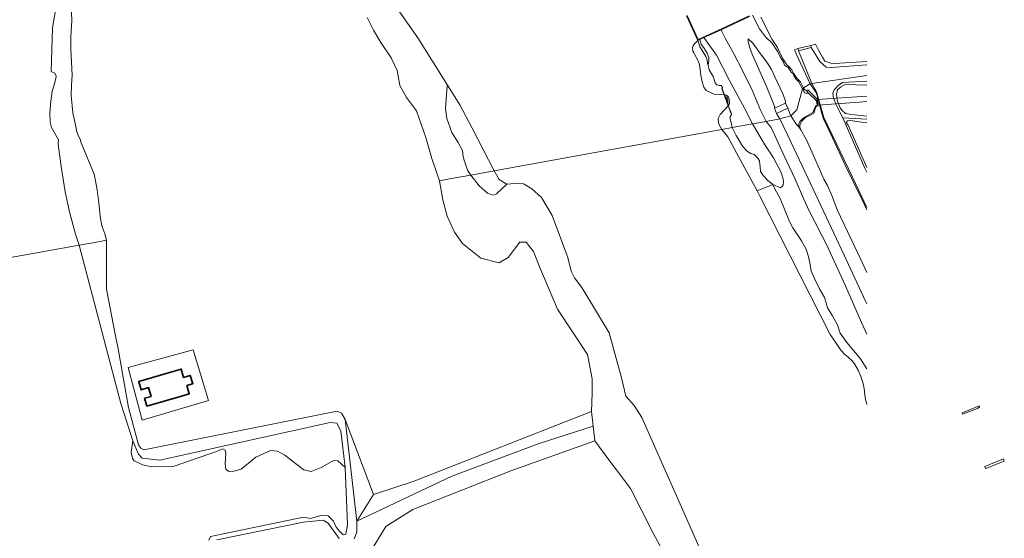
# Model space of a CAD drawing. Header units: metres. Extents: x 103671 to 105190, y 427150 to 429171.
# Tile 162 of 256: x 104910 to 105182, y 427442 to 427585. Entities that reach past the tile are written whole.
import ezdxf

# ---------------------------------------------------------------- set-up
doc = ezdxf.new("R2010")
doc.units = ezdxf.units.M
for name, color, linetype, lineweight in [('B-WE-GR-BOS_LOOF-GV', 253, 'Continuous', 13), ('B-WE-GR-GRAS-GV', 253, 'Continuous', 13), ('B-WE-GR-STRUIK-GV', 253, 'Continuous', 13), ('B-WE-GW-TALUD_KRUIN-G', 253, 'Continuous', 18), ('B-WE-IE-TERREINAFSCHEIDING_KUNSTMATIG_MUUR-GV', 253, 'Continuous', 18), ('B-WE-KW-KUNSTWERK-GV', 253, 'Continuous', 18), ('B-WE-OG-BEBOUWING-GV', 253, 'Continuous', 35), ('B-WE-OG-TERREIN_ONBEGROEID_ZAND-GV', 253, 'Continuous', 18), ('B-WE-OG-WATER-GV', 253, 'Continuous', 18), ('B-WE-OG-WATER_SLIK-GV', 253, 'Continuous', 18), ('B-WE-OG-WATER_SLOOT-GV', 253, 'Continuous', 18), ('B-WE-VH-GESLOTENVERHARDING-GV', 253, 'Continuous', 18), ('B-WE-VH-OPENVERHARDING-GV', 253, 'Continuous', 18)]:
    doc.layers.add(name, color=color, linetype=linetype, lineweight=lineweight)

msp = doc.modelspace()

# ---------------------------------------------------------------- linework, layer by layer
at = {"layer": 'B-WE-GR-BOS_LOOF-GV', "flags": 128}
for points in [[(104924.502, 427589.415), (104924.644, 427584.728), (104924.42, 427580.371), (104924.371, 427576.766), (104924.61, 427573.325), (104924.777, 427569.729), (104924.602, 427566.949), (104924.503, 427564.132), (104924.977, 427559.328), (104925.653, 427556.027), (104926.08, 427554.04), (104926.521, 427552.9), (104926.969, 427552.027), (104927.22, 427551.028), (104930.887, 427542.416), (104931.244, 427540.563), (104931.683, 427538.022), (104932.26, 427533.644), (104932.525, 427530.667), (104932.94, 427528.123), (104933.745, 427525.879), (104934.256, 427524.123), (104934.218, 427510.664), (104936.612, 427498.2), (104937.443, 427494.205), (104940.32, 427477.979), (104943.045, 427467.699), (104943.738, 427466.729), (104944.512, 427466.289), (104997.892, 427476.944), (104999.144, 427476.405), (105000.147, 427474.627), (105007.989, 427453.996), (105018.884, 427457.555), (105068.131, 427476.893), (105068.292, 427481.974), (105068.316, 427485.922), (105067.05, 427492.576), (105058.771, 427505.076), (105053.868, 427516.619), (105052.149, 427521.009), (105050.111, 427523.61), (105048.389, 427523.615), (105045.123, 427519.377), (105042.617, 427517.881), (105037.604, 427519.19), (105032.549, 427523.27), (105030.326, 427526.392), (105028.325, 427530.787), (105027.076, 427535.283), (105026.167, 427540.567), (105024.042, 427546.7), (105022.399, 427552.508), (105019.799, 427559.835), (105017.103, 427563.55), (105015.19, 427566.878), (105014.464, 427570.968), (105012.79, 427574.478), (105009.956, 427578.774), (105007.972, 427582.091), (105006.2, 427585.61)], [(105004.48, 427433.772), (105011.339, 427445.136), (105018.787, 427449.836), (105045.871, 427460.503), (105069.004, 427468.805), (105068.566, 427472.864), (105053.66, 427468.078), (105029.607, 427458.974), (105003.37, 427446.642), (105003.306, 427443.517), (105002.589, 427441.759)], [(105088.761, 427436.652), (105085.173, 427443.239), (105078.935, 427455.608), (105075.279, 427460.367), (105073.212, 427463.14), (105069.004, 427468.805), (105045.871, 427460.503), (105018.787, 427449.836), (105011.339, 427445.136), (105004.48, 427433.772)], [(104998.493, 427441.81), (104995.453, 427446.04), (104994.064, 427446.886), (104988.592, 427446.308), (104964.724, 427441.448)]]:
    msp.add_lwpolyline(points, dxfattribs=at)
msp.add_lwpolyline([(104940.251, 427489.007), (104958.177, 427493.888), (104962.402, 427479.93), (104944.133, 427474.506)], close=True, dxfattribs=at)
at = {"layer": 'B-WE-GR-GRAS-GV', "flags": 128}
for points in [[(105111.728, 427585.913), (105104.315, 427582.429), (105103.94, 427582.258), (105104.085, 427581.757), (105105.06, 427579.955), (105107.22, 427576.007), (105109.938, 427570.782), (105112.442, 427565.547), (105114.756, 427560.08), (105116.382, 427556.935), (105120.116, 427557.678), (105119.238, 427559.148), (105118.61, 427560.567), (105118.649, 427561.095), (105118.257, 427562.113), (105116.436, 427566.56), (105112.478, 427575.473), (105111.804, 427577.293), (105111.362, 427578.922), (105111.343, 427579.738), (105112.634, 427578.507), (105114.348, 427576.247), (105116.691, 427573.04), (105117.818, 427571.266), (105118.715, 427569.275), (105120.949, 427564.517), (105121.624, 427562.816), (105121.674, 427562.325), (105121.655, 427562.005), (105122.283, 427560.586), (105123.18, 427558.457), (105124.78, 427560.106), (105126.327, 427565.942), (105125.735, 427567.157), (105125.311, 427567.92), (105124.602, 427568.52), (105123.969, 427569.574), (105123.675, 427570.16), (105123.247, 427570.562), (105122.686, 427571.467), (105122.324, 427571.945), (105121.931, 427572.073), (105121.428, 427572.515), (105121.1, 427573.321), (105120.18, 427574.794), (105119.592, 427576.178), (105118.019, 427578.581), (105116.202, 427580.288), (105114.464, 427582.54), (105112.585, 427586.31)], [(105112.585, 427586.31), (105114.464, 427582.54), (105116.202, 427580.288), (105118.019, 427578.581), (105119.592, 427576.178), (105120.18, 427574.794), (105121.1, 427573.321), (105121.428, 427572.515), (105121.931, 427572.073), (105122.324, 427571.945), (105122.686, 427571.467), (105123.247, 427570.562), (105123.675, 427570.16), (105123.969, 427569.574), (105124.602, 427568.52), (105125.311, 427567.92), (105125.735, 427567.157), (105126.327, 427565.942), (105126.62, 427566.221), (105125.803, 427567.834), (105125.065, 427568.581), (105124.496, 427569.229), (105123.884, 427570.299), (105123.388, 427571.223), (105122.682, 427571.982), (105122.06, 427572.573), (105121.012, 427574.154), (105120.239, 427575.654), (105119.493, 427577.391), (105118.039, 427579.598), (105114.865, 427585.738)], [(105144.15, 427515.28), (105142.51, 427518.829), (105136.053, 427532.313), (105134.492, 427536.495), (105133.306, 427539.262), (105132.241, 427541), (105130.388, 427545.226), (105127.472, 427551.845), (105125.921, 427554.575), (105125.341, 427555.42), (105124.671, 427556.068), (105123.18, 427558.457), (105120.116, 427557.678), (105122.28, 427553.086), (105125.557, 427546.224), (105129.315, 427538.247), (105132.137, 427532.161), (105137.842, 427520.016), (105143.802, 427507.339), (105144.15, 427506.6)], [(105144.15, 427498.19), (105142.671, 427501.425), (105138.199, 427511.516), (105133.056, 427522.742), (105128.32, 427532.044), (105126.609, 427535.666), (105124.362, 427540.964), (105121.282, 427547.411), (105117.682, 427555.279), (105116.382, 427556.935), (105112.594, 427556.25), (105116.124, 427550.167), (105118.402, 427546.848), (105120.481, 427542.88), (105121.061, 427541.126), (105121.155, 427540.196), (105121.029, 427539.445), (105120.759, 427538.965), (105120.259, 427538.654), (105118.14, 427539.538), (105118.623, 427538.499), (105120.238, 427535.656), (105122.781, 427529.345), (105123.691, 427527.567), (105126.115, 427524.016), (105127.413, 427521.653), (105128.065, 427519.519), (105128.375, 427517.883), (105128.729, 427515.609), (105129.719, 427513.582), (105131.136, 427510.572), (105132.42, 427508.355), (105132.782, 427507.108), (105133.238, 427505.468), (105134.665, 427503.283), (105136.032, 427500.781), (105136.74, 427498.451), (105138.588, 427495.905), (105142.39, 427491.392), (105144.15, 427488.687)], [(105144.15, 427506.6), (105143.802, 427507.339), (105137.842, 427520.016), (105132.137, 427532.161), (105129.315, 427538.247), (105125.557, 427546.224), (105122.28, 427553.086), (105120.116, 427557.678), (105116.382, 427556.935), (105117.682, 427555.279), (105121.282, 427547.411), (105124.362, 427540.964), (105126.609, 427535.666), (105128.32, 427532.044), (105133.056, 427522.742), (105138.199, 427511.516), (105142.671, 427501.425), (105144.15, 427498.19)]]:
    msp.add_lwpolyline(points, dxfattribs=at)
for points in [[(105112.594, 427556.25), (105110.452, 427560.438), (105106.266, 427568.238), (105102.623, 427575.233), (105099.18, 427580.087), (105098.034, 427579.565), (105098.398, 427578.229), (105099.28, 427576.975), (105100.029, 427575.793), (105100.489, 427574.56), (105100.56, 427573.644), (105100.3, 427572.485), (105100.575, 427571.212), (105101.669, 427569.309), (105102.258, 427567.628), (105102.734, 427567.067), (105103.492, 427566.829), (105103.891, 427566.828), (105104.28, 427566.301), (105104.181, 427566.045), (105104.862, 427564.15), (105105.409, 427564.174), (105105.954, 427563.65), (105106.118, 427562.99), (105106.238, 427562.213), (105106.192, 427561.828), (105105.891, 427561.376), (105106.762, 427559.038), (105106.703, 427558.602), (105106.422, 427558.26), (105106.431, 427557.547), (105106.694, 427556.609), (105106.957, 427555.251)], [(105116.382, 427556.935), (105114.756, 427560.08), (105112.442, 427565.547), (105109.938, 427570.782), (105107.22, 427576.007), (105105.06, 427579.955), (105104.085, 427581.757), (105103.94, 427582.258), (105099.18, 427580.087), (105102.623, 427575.233), (105106.266, 427568.238), (105110.452, 427560.438), (105112.594, 427556.25)], [(105100.3, 427572.485), (105100.56, 427573.644), (105100.489, 427574.56), (105100.029, 427575.793), (105099.28, 427576.975), (105098.398, 427578.229), (105098.034, 427579.565), (105097.461, 427579.304), (105097.749, 427578.53), (105098.058, 427577.551), (105098.831, 427576.235), (105099.706, 427574.86), (105100.06, 427573.944), (105100.193, 427572.977)], [(105121.655, 427562.005), (105121.674, 427562.325), (105121.624, 427562.816), (105120.949, 427564.517), (105118.715, 427569.275), (105117.818, 427571.266), (105116.691, 427573.04), (105114.348, 427576.247), (105112.634, 427578.507), (105111.343, 427579.738), (105111.362, 427578.922), (105111.804, 427577.293), (105112.478, 427575.473), (105116.436, 427566.56), (105118.257, 427562.113), (105118.649, 427561.095), (105118.61, 427560.567)], [(105127.484, 427565.422), (105127.216, 427565.551), (105126.931, 427565.799), (105126.62, 427566.221), (105126.327, 427565.942), (105126.631, 427565.704), (105126.714, 427565.22), (105127.058, 427564.797), (105127.494, 427564.695), (105127.987, 427564.745)], [(105105.891, 427561.376), (105106.192, 427561.828), (105106.238, 427562.213), (105106.118, 427562.99), (105105.954, 427563.65), (105105.409, 427564.174), (105104.862, 427564.15), (105104.987, 427563.803), (105105.379, 427563.622), (105105.704, 427563.189), (105105.747, 427562.757), (105105.779, 427562.295), (105105.726, 427561.818)], [(105127.987, 427564.745), (105127.494, 427564.695), (105127.058, 427564.797), (105126.714, 427565.22), (105126.631, 427565.704), (105126.327, 427565.942), (105124.78, 427560.106), (105123.18, 427558.457), (105124.671, 427556.068), (105125.341, 427555.42), (105125.311, 427555.944), (105125.421, 427556.515), (105125.64, 427556.895), (105126.689, 427557.918), (105127.931, 427558.692), (105129.257, 427559.408), (105129.907, 427560.95), (105130.026, 427561.293), (105130.392, 427561.431), (105130.25, 427562.614)], [(105125.341, 427555.42), (105125.921, 427554.575), (105125.643, 427555.33), (105125.603, 427555.84), (105125.825, 427556.411), (105126.23, 427557.056), (105127.221, 427557.984), (105128.865, 427558.877), (105129.465, 427559.251), (105130.069, 427560.959), (105130.026, 427561.293), (105129.907, 427560.95), (105129.257, 427559.408), (105127.931, 427558.692), (105126.689, 427557.918), (105125.64, 427556.895), (105125.421, 427556.515), (105125.311, 427555.944)], [(105123.18, 427558.457), (105122.283, 427560.586), (105119.238, 427559.148), (105120.116, 427557.678)], [(105120.259, 427538.654), (105120.759, 427538.965), (105121.029, 427539.445), (105121.155, 427540.196), (105121.061, 427541.126), (105120.481, 427542.88), (105118.402, 427546.848), (105116.124, 427550.167), (105112.594, 427556.25), (105106.957, 427555.251), (105108.043, 427553.062), (105109.804, 427550.156), (105111.153, 427548.635), (105112.13, 427548.105), (105112.994, 427547.856), (105114.048, 427546.767), (105114.538, 427546.062), (105114.639, 427545.065), (105114.646, 427544.373), (105114.774, 427543.107), (105115.562, 427541.949), (105116.672, 427540.718), (105118.14, 427539.538)]]:
    msp.add_lwpolyline(points, close=True, dxfattribs=at)
at = {"layer": 'B-WE-GR-STRUIK-GV', "flags": 128}
for points in [[(105006.2, 427585.61), (105007.972, 427582.091), (105009.956, 427578.774), (105012.79, 427574.478), (105014.464, 427570.968), (105015.19, 427566.878), (105017.103, 427563.55), (105019.799, 427559.835), (105022.399, 427552.508), (105024.042, 427546.7), (105026.167, 427540.567), (105028.956, 427541.066), (105034.786, 427542.126), (105033.936, 427543.503), (105033.044, 427546.008), (105032.728, 427547.17), (105032.474, 427548.952), (105031.28, 427551.157), (105029.568, 427553.925), (105028.18, 427557.732), (105027.849, 427560.555), (105028.102, 427564.237), (105028.29, 427566.698), (105028.381, 427566.98), (105020.202, 427580.054), (105010.61, 427593.761)], [(104920.474, 427589.187), (104919.327, 427582.753), (104918.953, 427570.744), (104919.962, 427570.257), (104920.368, 427569.438), (104920.287, 427568.81), (104919.755, 427567.065), (104919.242, 427565.266), (104918.885, 427562.502), (104918.625, 427559.292), (104918.731, 427556.749), (104919.074, 427555.249), (104920.965, 427551.888), (104920.91, 427550.669), (104921.746, 427544.482), (104922.844, 427537.545), (104924.066, 427531.972), (104925.726, 427525.831), (104926.704, 427522.772), (104931.993, 427523.718), (104934.256, 427524.123), (104933.745, 427525.879), (104932.94, 427528.123), (104932.525, 427530.667), (104932.26, 427533.644), (104931.683, 427538.022), (104931.244, 427540.563), (104930.887, 427542.416), (104927.22, 427551.028), (104926.969, 427552.027), (104926.521, 427552.9), (104926.08, 427554.04), (104925.653, 427556.027), (104924.977, 427559.328), (104924.503, 427564.132), (104924.602, 427566.949), (104924.777, 427569.729), (104924.61, 427573.325), (104924.371, 427576.766), (104924.42, 427580.371), (104924.644, 427584.728), (104924.502, 427589.415)], [(105103.576, 427426.389), (105095.441, 427444.808), (105082.042, 427475.254), (105079.895, 427478.522), (105077.584, 427481.124), (105076.453, 427486.179), (105072.982, 427498.567), (105065.424, 427511.06), (105063.458, 427513.776), (105062.477, 427515.594), (105061.617, 427519.362), (105057.248, 427530.995), (105054.325, 427535.919), (105051.693, 427538.339), (105049.332, 427539.701), (105046.991, 427539.847), (105044.763, 427539.648), (105041.887, 427536.936), (105040.944, 427536.549), (105039.408, 427537.151), (105037.107, 427539.145), (105034.786, 427542.126), (105028.956, 427541.066), (105026.167, 427540.567), (105027.076, 427535.283), (105028.325, 427530.787), (105030.326, 427526.392), (105032.549, 427523.27), (105037.604, 427519.19), (105042.617, 427517.881), (105045.123, 427519.377), (105048.389, 427523.615), (105050.111, 427523.61), (105052.149, 427521.009), (105053.868, 427516.619), (105058.771, 427505.076), (105067.05, 427492.576), (105068.316, 427485.922), (105068.292, 427481.974), (105068.131, 427476.893), (105068.566, 427472.864), (105069.004, 427468.805), (105073.212, 427463.14), (105075.279, 427460.367), (105078.935, 427455.608), (105085.173, 427443.239), (105088.761, 427436.652)], [(105002.589, 427441.759), (105003.306, 427443.517), (105003.37, 427446.642), (105000.147, 427474.627), (104999.144, 427476.405), (104997.892, 427476.944), (104944.512, 427466.289), (104943.738, 427466.729), (104943.045, 427467.699), (104940.32, 427477.979), (104937.443, 427494.205), (104936.612, 427498.2), (104934.218, 427510.664), (104934.256, 427524.123), (104931.993, 427523.718), (104926.704, 427522.772), (104938.224, 427479.039), (104941.508, 427468.765), (104943.124, 427465.099), (104944.048, 427464.026), (104948.995, 427463.424), (104996.001, 427473.8), (104997.797, 427473.623), (104998.949, 427471.529), (105000.11, 427461.403), (105000.774, 427445.611), (105000.329, 427443.003), (104999.536, 427442.853), (104998.6, 427443.838), (104997.626, 427444.936), (104996.883, 427446.581), (104995.398, 427448.051), (104993.451, 427448.176), (104990.557, 427447.379), (104988.634, 427447.681), (104962.94, 427442.406), (104962.462, 427441.351)], [(104964.724, 427441.448), (104988.592, 427446.308), (104994.064, 427446.886), (104995.453, 427446.04), (104998.493, 427441.81)]]:
    msp.add_lwpolyline(points, dxfattribs=at)
for points in [[(104941.508, 427468.765), (104941.024, 427465.665), (104941.399, 427463.912), (104941.918, 427463.268), (104944.15, 427462.102), (104946.795, 427461.61), (104952.932, 427461.747), (104964.381, 427465.737), (104966.322, 427466.59), (104966.977, 427466.229), (104967.147, 427465.405), (104967.028, 427462.536), (104967.191, 427460.885), (104968.114, 427460.265), (104969.431, 427460.37), (104971.393, 427460.995), (104975.447, 427464.234), (104979.52, 427466.066), (104981.405, 427465.898), (104983.477, 427464.853), (104986.411, 427462.518), (104988.721, 427460.791), (104990.786, 427460.274), (104993.496, 427461.454), (104997.11, 427463.42), (104998.097, 427463.293), (105000.11, 427461.403), (104998.949, 427471.529), (104997.797, 427473.623), (104996.001, 427473.8), (104948.995, 427463.424), (104944.048, 427464.026), (104943.124, 427465.099)], [(105003.37, 427446.642), (105007.989, 427453.996), (105000.147, 427474.627)]]:
    msp.add_lwpolyline(points, close=True, dxfattribs=at)
at = {"layer": 'B-WE-GW-TALUD_KRUIN-G', "flags": 128}
for points in [[(104934.256, 427524.123), (104933.745, 427525.879), (104932.94, 427528.123), (104932.525, 427530.667), (104932.26, 427533.644), (104931.683, 427538.022), (104931.244, 427540.563), (104930.887, 427542.416), (104927.22, 427551.028), (104926.969, 427552.027), (104926.521, 427552.9), (104926.08, 427554.04), (104925.653, 427556.027), (104924.977, 427559.328), (104924.503, 427564.132), (104924.602, 427566.949), (104924.777, 427569.729), (104924.61, 427573.325), (104924.371, 427576.766), (104924.42, 427580.371), (104924.644, 427584.728), (104924.502, 427589.415)], [(105006.2, 427585.61), (105007.972, 427582.091), (105009.956, 427578.774), (105012.79, 427574.478), (105014.464, 427570.968), (105015.19, 427566.878), (105017.103, 427563.55), (105019.799, 427559.835), (105022.399, 427552.508), (105024.042, 427546.7), (105026.167, 427540.567)], [(105116.382, 427556.935), (105114.756, 427560.08), (105112.442, 427565.547), (105109.938, 427570.782), (105107.22, 427576.007), (105105.06, 427579.955), (105104.085, 427581.757), (105103.94, 427582.258)], [(105111.343, 427579.738), (105111.362, 427578.922), (105111.804, 427577.293), (105112.478, 427575.473), (105116.436, 427566.56), (105118.257, 427562.113), (105118.649, 427561.095), (105118.61, 427560.567)], [(105118.61, 427560.567), (105119.238, 427559.148)], [(105119.238, 427559.148), (105120.116, 427557.678)], [(105144.15, 427498.19), (105142.671, 427501.425), (105138.199, 427511.516), (105133.056, 427522.742), (105128.32, 427532.044), (105126.609, 427535.666), (105124.362, 427540.964), (105121.282, 427547.411), (105117.682, 427555.279), (105116.382, 427556.935)], [(105120.116, 427557.678), (105122.28, 427553.086), (105125.557, 427546.224), (105129.315, 427538.247), (105132.137, 427532.161), (105137.842, 427520.016), (105143.802, 427507.339), (105144.15, 427506.6)], [(105026.167, 427540.567), (105027.076, 427535.283), (105028.325, 427530.787), (105030.326, 427526.392), (105032.549, 427523.27), (105037.604, 427519.19), (105042.617, 427517.881), (105045.123, 427519.377), (105048.389, 427523.615), (105050.111, 427523.61), (105052.149, 427521.009), (105053.868, 427516.619), (105058.771, 427505.076), (105067.05, 427492.576), (105068.316, 427485.922), (105068.292, 427481.974), (105068.131, 427476.893), (105068.566, 427472.864), (105069.004, 427468.805), (105073.212, 427463.14), (105075.279, 427460.367), (105078.935, 427455.608), (105085.173, 427443.239), (105088.761, 427436.652)], [(105002.589, 427441.759), (105003.306, 427443.517), (105003.37, 427446.642), (105000.147, 427474.627), (104999.144, 427476.405), (104997.892, 427476.944), (104944.512, 427466.289), (104943.738, 427466.729), (104943.045, 427467.699), (104940.32, 427477.979), (104937.443, 427494.205), (104936.612, 427498.2), (104934.218, 427510.664), (104934.256, 427524.123)], [(104964.724, 427441.448), (104988.592, 427446.308), (104994.064, 427446.886), (104995.453, 427446.04), (104998.493, 427441.81)]]:
    msp.add_lwpolyline(points, dxfattribs=at)
at = {"layer": 'B-WE-IE-TERREINAFSCHEIDING_KUNSTMATIG_MUUR-GV', "flags": 128}
for points in [[(105094.308, 427586.134), (105097.461, 427579.304), (105098.034, 427579.565), (105099.18, 427580.087), (105103.94, 427582.258), (105104.315, 427582.429), (105111.728, 427585.913)], [(105111.66, 427586.102), (105104.231, 427582.611), (105097.559, 427579.569), (105094.49, 427586.218)]]:
    msp.add_lwpolyline(points, dxfattribs=at)
for points in [[(105128.795, 427577.345), (105128.659, 427577.909), (105125.047, 427577.054), (105125.241, 427576.413)], [(105104.862, 427564.15), (105104.181, 427566.045), (105104.087, 427566.011), (105104.708, 427564.304), (105105.845, 427561.233), (105106.668, 427559.004), (105106.762, 427559.038), (105105.891, 427561.376), (105105.726, 427561.818), (105104.987, 427563.803)], [(105130.069, 427560.959), (105130.7, 427561.261), (105130.442, 427563.047), (105127.873, 427565.663), (105127.484, 427565.422), (105127.987, 427564.745), (105130.25, 427562.614), (105130.392, 427561.431), (105130.026, 427561.293)], [(105174.719, 427477.729), (105175.263, 427478.118), (105175.185, 427478.448), (105174.997, 427478.369), (105174.634, 427478.219), (105170.545, 427476.519), (105170.467, 427476.486), (105170.583, 427476.117)], [(105182.079, 427463.204), (105181.865, 427463.826), (105176.681, 427461.729), (105176.894, 427461.146), (105177.414, 427461.352), (105177.677, 427461.457), (105181.795, 427463.092)]]:
    msp.add_lwpolyline(points, close=True, dxfattribs=at)
at = {"layer": 'B-WE-KW-KUNSTWERK-GV', "flags": 128}
msp.add_lwpolyline([(105144.15, 427563.938), (105130.437, 427562.953), (105130.578, 427561.414), (105141.971, 427562.251), (105144.15, 427562.416)], dxfattribs=at)
at = {"layer": 'B-WE-OG-BEBOUWING-GV', "flags": 128}
msp.add_lwpolyline([(104956.406, 427484.04), (104958.033, 427484.51), (104957.371, 427486.801), (104955.545, 427486.274), (104954.884, 427488.562), (104952.931, 427487.998), (104943.133, 427485.168), (104943.793, 427482.882), (104945.838, 427483.473), (104946.539, 427481.046), (104944.778, 427480.537), (104945.407, 427478.358), (104954.922, 427481.106), (104957.074, 427481.728)], close=True, dxfattribs=at)
at = {"layer": 'B-WE-OG-TERREIN_ONBEGROEID_ZAND-GV', "flags": 128}
for points in [[(105041.256, 427543.303), (105035.151, 427555.086), (105031.795, 427561.523), (105028.381, 427566.98), (105028.29, 427566.698), (105028.102, 427564.237), (105027.849, 427560.555), (105028.18, 427557.732), (105029.568, 427553.925), (105031.28, 427551.157), (105032.474, 427548.952), (105032.728, 427547.17), (105033.044, 427546.008), (105033.936, 427543.503), (105034.786, 427542.126)], [(105034.786, 427542.126), (105037.107, 427539.145), (105039.408, 427537.151), (105040.944, 427536.549), (105041.887, 427536.936), (105044.763, 427539.648), (105042.678, 427540.872), (105041.256, 427543.303)]]:
    msp.add_lwpolyline(points, close=True, dxfattribs=at)
at = {"layer": 'B-WE-OG-WATER-GV', "flags": 128}
for points in [[(105010.61, 427593.761), (105020.202, 427580.054), (105028.381, 427566.98), (105031.795, 427561.523), (105035.151, 427555.086), (105041.256, 427543.303), (105104.148, 427554.742), (105103.288, 427556.186), (105103.056, 427557.515), (105103.17, 427557.896), (105103.606, 427558.862), (105105.845, 427561.233), (105104.708, 427564.304), (105101.967, 427564.459), (105099.746, 427565.475), (105099.142, 427566.373), (105098.653, 427567.857), (105098.329, 427569.671), (105098.039, 427572.009), (105097.836, 427572.936), (105097.382, 427574.061), (105096.547, 427575.494), (105096.354, 427575.879), (105096.143, 427576.355), (105096.074, 427576.655), (105096.05, 427576.963), (105096.038, 427577.316), (105096.099, 427577.627), (105096.181, 427577.793), (105096.476, 427578.249), (105097.461, 427579.304), (105094.308, 427586.134)], [(104883.593, 427515.058), (104926.704, 427522.772), (104925.726, 427525.831), (104924.066, 427531.972), (104922.844, 427537.545), (104921.746, 427544.482), (104920.91, 427550.669), (104920.965, 427551.888), (104919.074, 427555.249), (104918.731, 427556.749), (104918.625, 427559.292), (104918.885, 427562.502), (104919.242, 427565.266), (104919.755, 427567.065), (104920.287, 427568.81), (104920.368, 427569.438), (104919.962, 427570.257), (104918.953, 427570.744), (104919.327, 427582.753), (104920.474, 427589.187)], [(105144.15, 427572.556), (105134.268, 427571.869), (105132.865, 427571.951), (105131.185, 427573.528), (105128.795, 427577.345), (105125.241, 427576.413), (105128.91, 427567.403), (105144.15, 427569.624)], [(105144.15, 427569.624), (105128.91, 427567.403), (105130.278, 427565.13), (105132.287, 427558.004), (105140.205, 427541.541), (105144.15, 427533.212)], [(105144.15, 427542.945), (105143.6, 427544.07), (105137.513, 427557.892), (105135.744, 427561.293), (105134.924, 427563.332), (105134.788, 427564.7), (105135.157, 427565.698), (105136.179, 427566.836), (105137.422, 427567.725), (105144.15, 427568.057)], [(105144.15, 427478.803), (105144.116, 427478.889), (105143.727, 427480.173), (105143.565, 427481.512), (105143.438, 427483.189), (105143.057, 427484.869), (105142.465, 427486.537), (105141.76, 427488.324), (105140.753, 427489.989), (105139.959, 427490.988), (105138.94, 427491.912), (105138.085, 427492.631), (105136.997, 427493.832), (105135.89, 427495.486), (105134.618, 427497.172), (105133.977, 427498.157), (105120.203, 427525.276), (105114.603, 427536.313), (105113.816, 427537.783), (105108.728, 427547.293), (105105.741, 427552.685), (105104.148, 427554.742), (105041.256, 427543.303), (105042.678, 427540.872), (105044.763, 427539.648), (105046.991, 427539.847), (105049.332, 427539.701), (105051.693, 427538.339), (105054.325, 427535.919), (105057.248, 427530.995), (105061.617, 427519.362), (105062.477, 427515.594), (105063.458, 427513.776), (105065.424, 427511.06), (105072.982, 427498.567), (105076.453, 427486.179), (105077.584, 427481.124), (105079.895, 427478.522), (105082.042, 427475.254), (105095.441, 427444.808), (105103.576, 427426.389)], [(104962.462, 427441.351), (104962.94, 427442.406), (104988.634, 427447.681), (104990.557, 427447.379), (104993.451, 427448.176), (104995.398, 427448.051), (104996.883, 427446.581), (104997.626, 427444.936), (104998.6, 427443.838), (104999.536, 427442.853), (105000.329, 427443.003), (105000.774, 427445.611), (105000.11, 427461.403), (104998.097, 427463.293), (104997.11, 427463.42), (104993.496, 427461.454), (104990.786, 427460.274), (104988.721, 427460.791), (104986.411, 427462.518), (104983.477, 427464.853), (104981.405, 427465.898), (104979.52, 427466.066), (104975.447, 427464.234), (104971.393, 427460.995), (104969.431, 427460.37), (104968.114, 427460.265), (104967.191, 427460.885), (104967.028, 427462.536), (104967.147, 427465.405), (104966.977, 427466.229), (104966.322, 427466.59), (104964.381, 427465.737), (104952.932, 427461.747), (104946.795, 427461.61), (104944.15, 427462.102), (104941.918, 427463.268), (104941.399, 427463.912), (104941.024, 427465.665), (104941.508, 427468.765), (104938.224, 427479.039), (104926.704, 427522.772), (104883.593, 427515.058)]]:
    msp.add_lwpolyline(points, dxfattribs=at)
at = {"layer": 'B-WE-OG-WATER_SLIK-GV', "flags": 128}
for points in [[(105114.865, 427585.738), (105118.039, 427579.598), (105119.493, 427577.391), (105120.239, 427575.654), (105121.012, 427574.154), (105122.06, 427572.573), (105122.682, 427571.982), (105123.388, 427571.223), (105123.884, 427570.299), (105124.496, 427569.229), (105125.065, 427568.581), (105125.803, 427567.834), (105126.62, 427566.221), (105128.512, 427567.354), (105125.31, 427574.219), (105124.165, 427576.663), (105125.047, 427577.054), (105128.659, 427577.909), (105129.94, 427578.229), (105130.745, 427576.62), (105131.847, 427574.675), (105132.57, 427573.574), (105134.196, 427572.979), (105135.233, 427572.888), (105144.15, 427573.486)], [(105144.15, 427573.486), (105135.233, 427572.888), (105134.196, 427572.979), (105132.57, 427573.574), (105131.847, 427574.675), (105130.745, 427576.62), (105129.94, 427578.229), (105128.659, 427577.909), (105128.795, 427577.345), (105131.185, 427573.528), (105132.865, 427571.951), (105134.268, 427571.869), (105144.15, 427572.556)], [(105144.15, 427532.569), (105142.762, 427535.49), (105138.126, 427544.885), (105134.699, 427552.268), (105132.179, 427557.69), (105131.71, 427559.09), (105130.336, 427564.418), (105129.878, 427565.289), (105128.512, 427567.354), (105126.62, 427566.221), (105126.931, 427565.799), (105127.216, 427565.551), (105127.484, 427565.422), (105127.873, 427565.663), (105130.442, 427563.047), (105130.7, 427561.261), (105130.069, 427560.959), (105129.465, 427559.251), (105128.865, 427558.877), (105127.221, 427557.984), (105126.23, 427557.056), (105125.825, 427556.411), (105125.603, 427555.84), (105125.643, 427555.33), (105125.921, 427554.575), (105127.472, 427551.845), (105130.388, 427545.226), (105132.241, 427541), (105133.306, 427539.262), (105134.492, 427536.495), (105136.053, 427532.313), (105142.51, 427518.829), (105144.15, 427515.28)], [(105144.15, 427533.212), (105140.205, 427541.541), (105132.287, 427558.004), (105130.278, 427565.13), (105128.91, 427567.403), (105128.512, 427567.354), (105129.878, 427565.289), (105130.336, 427564.418), (105131.71, 427559.09), (105132.179, 427557.69), (105134.699, 427552.268), (105138.126, 427544.885), (105142.762, 427535.49), (105144.15, 427532.569)], [(105144.15, 427568.057), (105137.422, 427567.725), (105136.179, 427566.836), (105135.157, 427565.698), (105134.788, 427564.7), (105134.924, 427563.332), (105135.744, 427561.293), (105137.513, 427557.892), (105144.15, 427557.552)], [(105144.15, 427566.948), (105138.14, 427567.13), (105136.856, 427566.438), (105136.033, 427565.652), (105135.753, 427564.497), (105135.922, 427562.794), (105136.812, 427560.656), (105137.37, 427559.865), (105138.285, 427559.168), (105139.292, 427558.958), (105140.777, 427558.767), (105144.15, 427558.375)], [(105144.15, 427558.375), (105140.777, 427558.767), (105139.292, 427558.958), (105138.285, 427559.168), (105137.37, 427559.865), (105136.812, 427560.656), (105135.922, 427562.794), (105135.753, 427564.497), (105136.033, 427565.652), (105136.856, 427566.438), (105138.14, 427567.13), (105144.15, 427566.948)], [(105144.15, 427557.552), (105137.513, 427557.892), (105143.6, 427544.07), (105144.15, 427542.945)], [(105144.15, 427544.217), (105138.962, 427555.88), (105138.455, 427556.665), (105138.75, 427557.1), (105138.951, 427557.12), (105139.643, 427557.188), (105143.282, 427556.649), (105144.15, 427556.54)], [(105144.15, 427556.54), (105143.282, 427556.649), (105139.643, 427557.188), (105138.951, 427557.12), (105138.75, 427557.1), (105138.455, 427556.665), (105138.962, 427555.88), (105144.15, 427544.217)]]:
    msp.add_lwpolyline(points, dxfattribs=at)
msp.add_lwpolyline([(105128.512, 427567.354), (105128.91, 427567.403), (105125.241, 427576.413), (105125.047, 427577.054), (105124.165, 427576.663), (105125.31, 427574.219)], close=True, dxfattribs=at)
at = {"layer": 'B-WE-OG-WATER_SLOOT-GV', "flags": 128}
msp.add_lwpolyline([(105053.66, 427468.078), (105068.566, 427472.864), (105068.131, 427476.893), (105018.884, 427457.555), (105007.989, 427453.996), (105003.37, 427446.642), (105029.607, 427458.974)], close=True, dxfattribs=at)
at = {"layer": 'B-WE-VH-GESLOTENVERHARDING-GV', "flags": 128}
msp.add_lwpolyline([(105122.283, 427560.586), (105121.655, 427562.005), (105118.61, 427560.567), (105119.238, 427559.148)], close=True, dxfattribs=at)
at = {"layer": 'B-WE-VH-OPENVERHARDING-GV', "flags": 128}
for points in [[(105094.49, 427586.218), (105097.559, 427579.569), (105104.231, 427582.611), (105111.66, 427586.102)], [(105144.15, 427488.687), (105142.39, 427491.392), (105138.588, 427495.905), (105136.74, 427498.451), (105136.032, 427500.781), (105134.665, 427503.283), (105133.238, 427505.468), (105132.782, 427507.108), (105132.42, 427508.355), (105131.136, 427510.572), (105129.719, 427513.582), (105128.729, 427515.609), (105128.375, 427517.883), (105128.065, 427519.519), (105127.413, 427521.653), (105126.115, 427524.016), (105123.691, 427527.567), (105122.781, 427529.345), (105120.238, 427535.656), (105118.623, 427538.499), (105118.14, 427539.538), (105113.816, 427537.783), (105114.603, 427536.313), (105120.203, 427525.276), (105133.977, 427498.157), (105134.618, 427497.172), (105135.89, 427495.486), (105136.997, 427493.832), (105138.085, 427492.631), (105138.94, 427491.912), (105139.959, 427490.988), (105140.753, 427489.989), (105141.76, 427488.324), (105142.465, 427486.537), (105143.057, 427484.869), (105143.438, 427483.189), (105143.565, 427481.512), (105143.727, 427480.173), (105144.116, 427478.889), (105144.15, 427478.803)]]:
    msp.add_lwpolyline(points, dxfattribs=at)
for points in [[(105100.3, 427572.485), (105100.193, 427572.977), (105100.06, 427573.944), (105099.706, 427574.86), (105098.831, 427576.235), (105098.058, 427577.551), (105097.749, 427578.53), (105097.461, 427579.304), (105096.476, 427578.249), (105096.181, 427577.793), (105096.099, 427577.627), (105096.038, 427577.316), (105096.05, 427576.963), (105096.074, 427576.655), (105096.143, 427576.355), (105096.354, 427575.879), (105096.547, 427575.494), (105097.382, 427574.061), (105097.836, 427572.936), (105098.039, 427572.009), (105098.329, 427569.671), (105098.653, 427567.857), (105099.142, 427566.373), (105099.746, 427565.475), (105101.967, 427564.459), (105104.708, 427564.304), (105104.087, 427566.011), (105104.181, 427566.045), (105104.28, 427566.301), (105103.891, 427566.828), (105103.492, 427566.829), (105102.734, 427567.067), (105102.258, 427567.628), (105101.669, 427569.309), (105100.575, 427571.212)], [(105105.726, 427561.818), (105105.779, 427562.295), (105105.747, 427562.757), (105105.704, 427563.189), (105105.379, 427563.622), (105104.987, 427563.803)], [(105106.668, 427559.004), (105105.845, 427561.233), (105103.606, 427558.862), (105103.17, 427557.896), (105103.056, 427557.515), (105103.288, 427556.186), (105104.148, 427554.742), (105106.957, 427555.251), (105106.694, 427556.609), (105106.431, 427557.547), (105106.422, 427558.26), (105106.703, 427558.602), (105106.762, 427559.038)], [(105118.14, 427539.538), (105116.672, 427540.718), (105115.562, 427541.949), (105114.774, 427543.107), (105114.646, 427544.373), (105114.639, 427545.065), (105114.538, 427546.062), (105114.048, 427546.767), (105112.994, 427547.856), (105112.13, 427548.105), (105111.153, 427548.635), (105109.804, 427550.156), (105108.043, 427553.062), (105106.957, 427555.251), (105104.148, 427554.742), (105105.741, 427552.685), (105108.728, 427547.293), (105113.816, 427537.783)], [(104944.133, 427474.506), (104962.402, 427479.93), (104958.177, 427493.888), (104940.251, 427489.007)], [(104958.033, 427484.51), (104956.406, 427484.04), (104957.074, 427481.728), (104954.922, 427481.106), (104945.407, 427478.358), (104944.778, 427480.537), (104946.539, 427481.046), (104945.838, 427483.473), (104943.793, 427482.882), (104943.133, 427485.168), (104952.931, 427487.998), (104954.884, 427488.562), (104955.545, 427486.274), (104957.371, 427486.801)]]:
    msp.add_lwpolyline(points, close=True, dxfattribs=at)

doc.saveas('drawing.dxf')
